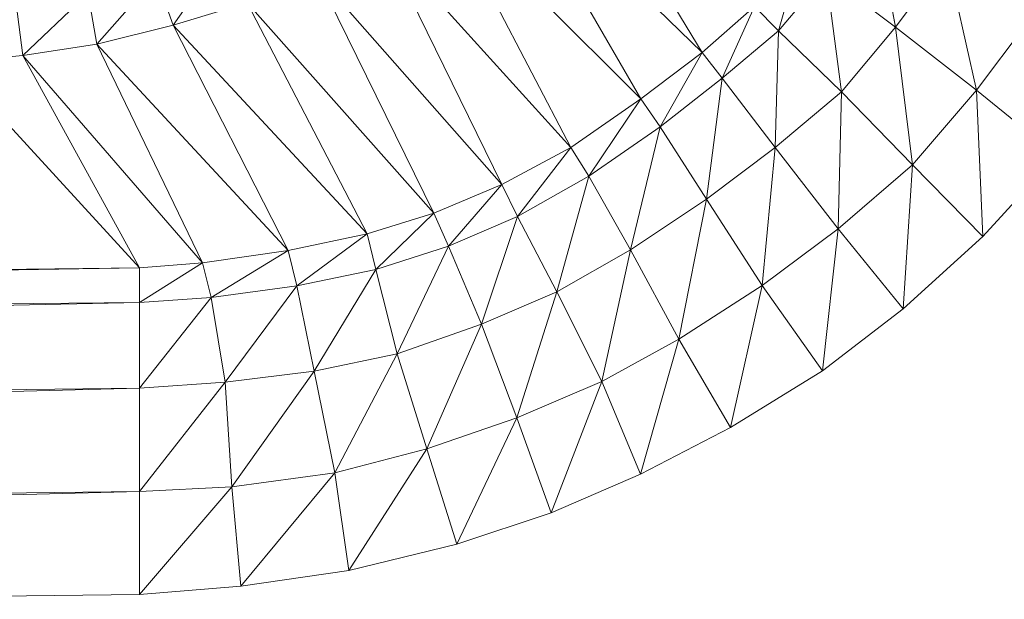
# Model space of a CAD drawing. Header units: metres. Extents: x 391.1 to 427.5, y 12.7 to 29.9.
# Tile 109 of 252: x 408.8315 to 408.8701, y 20.9389 to 20.9617. Entities that reach past the tile are written whole.
import ezdxf

# ---------------------------------------------------------------- set-up
doc = ezdxf.new("R2010")
doc.units = ezdxf.units.M
doc.layers.add('02_MOBILIARIO', color=7, linetype='Continuous', lineweight=18)

# ---------------------------------------------------------------- blocks, each defined once
blk = doc.blocks.new('Family - Plats de dutxa PS-1-153387-01_CLI_AIRE_PS1')
at = {"layer": '02_MOBILIARIO', "color": 253, "true_color": 0xaaaaaa}
for p, q in [((0.720739, 0.089503), (0.726512, 0.079888)), ((0.726512, 0.079888), (0.720739, 0.089503)), ((0.718593, 0.08762), (0.724113, 0.078071)), ((0.726512, 0.079888), (0.718593, 0.08762)), ((0.724113, 0.078071), (0.718593, 0.08762)), ((0.718593, 0.08762), (0.726512, 0.079888)), ((0.716282, 0.085885), (0.721359, 0.076167)), ((0.724113, 0.078071), (0.716282, 0.085885)), ((0.721359, 0.076167), (0.716282, 0.085885)), ((0.716282, 0.085885), (0.724113, 0.078071)), ((0.734098, 0.080879), (0.733289, 0.085391)), ((0.733289, 0.085391), (0.734098, 0.080879)), ((0.713916, 0.084383), (0.71865, 0.074717)), ((0.721359, 0.076167), (0.713916, 0.084383)), ((0.71865, 0.074717), (0.713916, 0.084383)), ((0.713916, 0.084383), (0.721359, 0.076167)), ((0.707717, 0.083745), (0.705764, 0.080968)), ((0.705764, 0.080968), (0.707717, 0.083745)), ((0.729514, 0.080744), (0.73037, 0.083746)), ((0.73037, 0.083746), (0.729514, 0.080744)), ((0.734098, 0.080879), (0.736121, 0.083575)), ((0.736121, 0.083575), (0.734098, 0.080879)), ((0.737277, 0.078407), (0.736121, 0.083575)), ((0.736121, 0.083575), (0.737277, 0.078407)), ((0.705088, 0.082845), (0.702759, 0.080218)), ((0.702759, 0.080218), (0.705088, 0.082845)), ((0.705764, 0.080968), (0.705088, 0.082845)), ((0.705088, 0.082845), (0.705764, 0.080968)), ((0.711361, 0.082995), (0.715984, 0.073589)), ((0.71865, 0.074717), (0.711361, 0.082995)), ((0.715984, 0.073589), (0.711361, 0.082995)), ((0.711361, 0.082995), (0.71865, 0.074717)), ((0.729514, 0.080744), (0.731375, 0.082953)), ((0.731375, 0.082953), (0.729514, 0.080744)), ((0.734098, 0.080879), (0.731375, 0.082953)), ((0.731985, 0.078353), (0.731375, 0.082953)), ((0.731375, 0.082953), (0.734098, 0.080879)), ((0.731375, 0.082953), (0.731985, 0.078353)), ((0.702421, 0.082207), (0.699866, 0.079767)), ((0.699866, 0.079767), (0.702421, 0.082207)), ((0.702759, 0.080218), (0.702421, 0.082207)), ((0.702421, 0.082207), (0.702759, 0.080218)), ((0.699866, 0.079767), (0.699603, 0.081794)), ((0.699603, 0.081794), (0.699866, 0.079767)), ((0.705764, 0.080968), (0.708656, 0.081832)), ((0.708656, 0.081832), (0.705764, 0.080968)), ((0.708656, 0.081832), (0.713367, 0.072774)), ((0.715984, 0.073589), (0.708656, 0.081832)), ((0.713367, 0.072774), (0.708656, 0.081832)), ((0.708656, 0.081832), (0.715984, 0.073589)), ((0.726512, 0.079888), (0.72857, 0.081688)), ((0.72857, 0.081688), (0.726512, 0.079888)), ((0.72857, 0.081688), (0.727305, 0.078883)), ((0.727305, 0.078883), (0.72857, 0.081688)), ((0.729514, 0.080744), (0.72857, 0.081688)), ((0.729514, 0.080744), (0.72857, 0.081688)), ((0.737277, 0.078407), (0.739508, 0.081384)), ((0.739508, 0.081384), (0.737277, 0.078407)), ((0.702759, 0.080218), (0.705764, 0.080968)), ((0.705764, 0.080968), (0.702759, 0.080218)), ((0.705764, 0.080968), (0.710273, 0.072128)), ((0.713367, 0.072774), (0.705764, 0.080968)), ((0.710273, 0.072128), (0.705764, 0.080968)), ((0.705764, 0.080968), (0.713367, 0.072774)), ((0.731985, 0.078353), (0.734098, 0.080879)), ((0.734098, 0.080879), (0.731985, 0.078353)), ((0.737277, 0.078407), (0.734098, 0.080879)), ((0.734772, 0.075485), (0.734098, 0.080879)), ((0.734098, 0.080879), (0.737277, 0.078407)), ((0.734098, 0.080879), (0.734772, 0.075485)), ((0.727305, 0.078883), (0.729514, 0.080744)), ((0.729514, 0.080744), (0.727305, 0.078883)), ((0.729514, 0.080744), (0.729379, 0.07616)), ((0.729379, 0.07616), (0.729514, 0.080744)), ((0.731985, 0.078353), (0.729514, 0.080744)), ((0.731985, 0.078353), (0.729514, 0.080744)), ((0.699866, 0.079767), (0.702759, 0.080218)), ((0.702759, 0.080218), (0.699866, 0.079767)), ((0.702759, 0.080218), (0.706908, 0.071643)), ((0.710273, 0.072128), (0.702759, 0.080218)), ((0.706908, 0.071643), (0.702759, 0.080218)), ((0.702759, 0.080218), (0.710273, 0.072128)), ((0.697019, 0.07953), (0.699866, 0.079767)), ((0.699866, 0.079767), (0.697019, 0.07953)), ((0.699866, 0.079767), (0.704435, 0.071441)), ((0.706908, 0.071643), (0.699866, 0.079767)), ((0.704435, 0.071441), (0.699866, 0.079767)), ((0.699866, 0.079767), (0.706908, 0.071643)), ((0.724113, 0.078071), (0.726512, 0.079888)), ((0.726512, 0.079888), (0.724113, 0.078071)), ((0.726512, 0.079888), (0.724867, 0.076969)), ((0.724867, 0.076969), (0.726512, 0.079888)), ((0.727305, 0.078883), (0.726512, 0.079888)), ((0.726512, 0.079888), (0.727305, 0.078883)), ((0.704435, 0.071441), (0.697019, 0.07953)), ((0.697019, 0.07953), (0.704435, 0.071441)), ((0.724867, 0.076969), (0.727305, 0.078883)), ((0.727305, 0.078883), (0.724867, 0.076969)), ((0.727305, 0.078883), (0.726682, 0.074137)), ((0.726682, 0.074137), (0.727305, 0.078883)), ((0.729379, 0.07616), (0.727305, 0.078883)), ((0.727305, 0.078883), (0.729379, 0.07616)), ((0.721359, 0.076167), (0.724113, 0.078071)), ((0.724113, 0.078071), (0.721359, 0.076167)), ((0.724113, 0.078071), (0.722075, 0.075046)), ((0.722075, 0.075046), (0.724113, 0.078071)), ((0.724867, 0.076969), (0.724113, 0.078071)), ((0.724113, 0.078071), (0.724867, 0.076969)), ((0.729379, 0.07616), (0.731985, 0.078353)), ((0.731985, 0.078353), (0.729379, 0.07616)), ((0.731985, 0.078353), (0.731851, 0.072981)), ((0.731851, 0.072981), (0.731985, 0.078353)), ((0.734772, 0.075485), (0.731985, 0.078353)), ((0.734772, 0.075485), (0.731985, 0.078353)), ((0.734772, 0.075485), (0.737277, 0.078407)), ((0.737277, 0.078407), (0.734772, 0.075485)), ((0.740424, 0.075853), (0.737277, 0.078407)), ((0.737533, 0.072675), (0.737277, 0.078407)), ((0.737277, 0.078407), (0.740424, 0.075853)), ((0.737277, 0.078407), (0.737533, 0.072675)), ((0.722075, 0.075046), (0.724867, 0.076969)), ((0.724867, 0.076969), (0.722075, 0.075046)), ((0.724867, 0.076969), (0.7237, 0.072146)), ((0.7237, 0.072146), (0.724867, 0.076969)), ((0.726682, 0.074137), (0.724867, 0.076969)), ((0.724867, 0.076969), (0.726682, 0.074137)), ((0.71865, 0.074717), (0.721359, 0.076167)), ((0.721359, 0.076167), (0.71865, 0.074717)), ((0.721359, 0.076167), (0.719267, 0.073463)), ((0.719267, 0.073463), (0.721359, 0.076167)), ((0.722075, 0.075046), (0.721359, 0.076167)), ((0.721359, 0.076167), (0.722075, 0.075046)), ((0.726682, 0.074137), (0.729379, 0.07616)), ((0.729379, 0.07616), (0.726682, 0.074137)), ((0.729379, 0.07616), (0.728874, 0.07075)), ((0.728874, 0.07075), (0.729379, 0.07616)), ((0.731851, 0.072981), (0.729379, 0.07616)), ((0.729379, 0.07616), (0.731851, 0.072981)), ((0.740424, 0.075853), (0.737533, 0.072675)), ((0.737533, 0.072675), (0.740424, 0.075853)), ((0.731851, 0.072981), (0.734772, 0.075485)), ((0.734772, 0.075485), (0.731851, 0.072981)), ((0.734772, 0.075485), (0.734405, 0.069834)), ((0.734405, 0.069834), (0.734772, 0.075485)), ((0.737533, 0.072675), (0.734772, 0.075485)), ((0.737533, 0.072675), (0.734772, 0.075485)), ((0.719267, 0.073463), (0.722075, 0.075046)), ((0.722075, 0.075046), (0.719267, 0.073463)), ((0.722075, 0.075046), (0.72081, 0.070502)), ((0.72081, 0.070502), (0.722075, 0.075046)), ((0.7237, 0.072146), (0.722075, 0.075046)), ((0.722075, 0.075046), (0.7237, 0.072146)), ((0.715984, 0.073589), (0.71865, 0.074717)), ((0.71865, 0.074717), (0.715984, 0.073589)), ((0.71865, 0.074717), (0.716562, 0.072298)), ((0.716562, 0.072298), (0.71865, 0.074717)), ((0.719267, 0.073463), (0.71865, 0.074717)), ((0.71865, 0.074717), (0.719267, 0.073463)), ((0.7237, 0.072146), (0.726682, 0.074137)), ((0.726682, 0.074137), (0.7237, 0.072146)), ((0.726682, 0.074137), (0.725607, 0.068643)), ((0.725607, 0.068643), (0.726682, 0.074137)), ((0.728874, 0.07075), (0.726682, 0.074137)), ((0.726682, 0.074137), (0.728874, 0.07075)), ((0.713367, 0.072774), (0.715984, 0.073589)), ((0.715984, 0.073589), (0.713367, 0.072774)), ((0.715984, 0.073589), (0.713706, 0.071381)), ((0.713706, 0.071381), (0.715984, 0.073589)), ((0.716562, 0.072298), (0.715984, 0.073589)), ((0.715984, 0.073589), (0.716562, 0.072298)), ((0.716562, 0.072298), (0.719267, 0.073463)), ((0.719267, 0.073463), (0.716562, 0.072298)), ((0.719267, 0.073463), (0.717854, 0.069232)), ((0.717854, 0.069232), (0.719267, 0.073463)), ((0.72081, 0.070502), (0.719267, 0.073463)), ((0.719267, 0.073463), (0.72081, 0.070502)), ((0.713367, 0.072774), (0.710273, 0.072128)), ((0.713367, 0.072774), (0.710273, 0.072128)), ((0.713367, 0.072774), (0.710613, 0.070736)), ((0.710613, 0.070736), (0.713367, 0.072774)), ((0.713367, 0.072774), (0.713706, 0.071381)), ((0.713367, 0.072774), (0.713706, 0.071381)), ((0.728874, 0.07075), (0.731851, 0.072981)), ((0.731851, 0.072981), (0.728874, 0.07075)), ((0.731851, 0.072981), (0.731232, 0.067405)), ((0.731232, 0.067405), (0.731851, 0.072981)), ((0.734405, 0.069834), (0.731851, 0.072981)), ((0.731851, 0.072981), (0.734405, 0.069834)), ((0.737533, 0.072675), (0.734405, 0.069834)), ((0.734405, 0.069834), (0.737533, 0.072675)), ((0.713706, 0.071381), (0.716562, 0.072298)), ((0.716562, 0.072298), (0.713706, 0.071381)), ((0.716562, 0.072298), (0.714548, 0.06807)), ((0.714548, 0.06807), (0.716562, 0.072298)), ((0.717854, 0.069232), (0.716562, 0.072298)), ((0.716562, 0.072298), (0.717854, 0.069232)), ((0.706908, 0.071643), (0.710273, 0.072128)), ((0.710273, 0.072128), (0.706908, 0.071643)), ((0.710273, 0.072128), (0.707248, 0.070284)), ((0.707248, 0.070284), (0.710273, 0.072128)), ((0.710613, 0.070736), (0.710273, 0.072128)), ((0.710613, 0.070736), (0.710273, 0.072128)), ((0.72081, 0.070502), (0.7237, 0.072146)), ((0.7237, 0.072146), (0.72081, 0.070502)), ((0.7237, 0.072146), (0.722579, 0.06699)), ((0.722579, 0.06699), (0.7237, 0.072146)), ((0.725607, 0.068643), (0.7237, 0.072146)), ((0.7237, 0.072146), (0.725607, 0.068643)), ((0.704435, 0.071441), (0.706908, 0.071643)), ((0.706908, 0.071643), (0.704435, 0.070092)), ((0.704435, 0.070092), (0.706908, 0.071643)), ((0.706908, 0.071643), (0.704435, 0.071441)), ((0.707248, 0.070284), (0.706908, 0.071643)), ((0.706908, 0.071643), (0.707248, 0.070284)), ((0.704435, 0.071441), (0.409997, 0.066721)), ((0.704435, 0.071441), (0.409997, 0.06807)), ((0.409997, 0.066721), (0.704435, 0.071441)), ((0.704435, 0.071441), (0.409997, 0.06807)), ((0.704435, 0.071441), (0.704435, 0.070092)), ((0.704435, 0.071441), (0.704435, 0.070092)), ((0.710613, 0.070736), (0.713706, 0.071381)), ((0.710613, 0.070736), (0.713706, 0.071381)), ((0.713706, 0.071381), (0.711293, 0.067398)), ((0.711293, 0.067398), (0.713706, 0.071381)), ((0.714548, 0.06807), (0.713706, 0.071381)), ((0.713706, 0.071381), (0.714548, 0.06807)), ((0.707248, 0.070284), (0.710613, 0.070736)), ((0.710613, 0.070736), (0.707248, 0.070284)), ((0.710613, 0.070736), (0.707793, 0.066963)), ((0.707793, 0.066963), (0.710613, 0.070736)), ((0.711293, 0.067398), (0.710613, 0.070736)), ((0.710613, 0.070736), (0.711293, 0.067398)), ((0.725607, 0.068643), (0.728874, 0.07075)), ((0.728874, 0.07075), (0.725607, 0.068643)), ((0.728874, 0.07075), (0.727632, 0.065186)), ((0.727632, 0.065186), (0.728874, 0.07075)), ((0.731232, 0.067405), (0.728874, 0.07075)), ((0.728874, 0.07075), (0.731232, 0.067405)), ((0.717854, 0.069232), (0.72081, 0.070502)), ((0.72081, 0.070502), (0.717854, 0.069232)), ((0.72081, 0.070502), (0.719247, 0.065564)), ((0.719247, 0.065564), (0.72081, 0.070502)), ((0.722579, 0.06699), (0.72081, 0.070502)), ((0.72081, 0.070502), (0.722579, 0.06699)), ((0.409997, 0.066721), (0.704435, 0.070092)), ((0.704435, 0.070092), (0.409997, 0.063351)), ((0.409997, 0.063351), (0.704435, 0.070092)), ((0.409997, 0.066721), (0.704435, 0.070092)), ((0.704435, 0.070092), (0.707248, 0.070284)), ((0.707248, 0.070284), (0.704435, 0.066721)), ((0.704435, 0.066721), (0.707248, 0.070284)), ((0.707248, 0.070284), (0.704435, 0.070092)), ((0.704435, 0.066721), (0.704435, 0.070092)), ((0.704435, 0.070092), (0.704435, 0.066721)), ((0.707793, 0.066963), (0.707248, 0.070284)), ((0.707248, 0.070284), (0.707793, 0.066963)), ((0.734405, 0.069834), (0.731232, 0.067405)), ((0.731232, 0.067405), (0.734405, 0.069834)), ((0.714548, 0.06807), (0.717854, 0.069232)), ((0.717854, 0.069232), (0.714548, 0.06807)), ((0.717854, 0.069232), (0.715712, 0.064342)), ((0.715712, 0.064342), (0.717854, 0.069232)), ((0.719247, 0.065564), (0.717854, 0.069232)), ((0.717854, 0.069232), (0.719247, 0.065564)), ((0.722579, 0.06699), (0.725607, 0.068643)), ((0.725607, 0.068643), (0.722579, 0.06699)), ((0.725607, 0.068643), (0.724098, 0.06335)), ((0.724098, 0.06335), (0.725607, 0.068643)), ((0.727632, 0.065186), (0.725607, 0.068643)), ((0.725607, 0.068643), (0.727632, 0.065186)), ((0.711293, 0.067398), (0.714548, 0.06807)), ((0.714548, 0.06807), (0.711293, 0.067398)), ((0.714548, 0.06807), (0.712103, 0.063409)), ((0.712103, 0.063409), (0.714548, 0.06807)), ((0.715712, 0.064342), (0.714548, 0.06807)), ((0.714548, 0.06807), (0.715712, 0.064342)), ((0.707793, 0.066963), (0.711293, 0.067398)), ((0.711293, 0.067398), (0.707793, 0.066963)), ((0.711293, 0.067398), (0.708066, 0.062863)), ((0.708066, 0.062863), (0.711293, 0.067398)), ((0.712103, 0.063409), (0.711293, 0.067398)), ((0.711293, 0.067398), (0.712103, 0.063409)), ((0.731232, 0.067405), (0.727632, 0.065186)), ((0.727632, 0.065186), (0.731232, 0.067405)), ((0.704435, 0.066721), (0.707793, 0.066963)), ((0.707793, 0.066963), (0.704435, 0.062676)), ((0.704435, 0.062676), (0.707793, 0.066963)), ((0.707793, 0.066963), (0.704435, 0.066721)), ((0.708066, 0.062863), (0.707793, 0.066963)), ((0.707793, 0.066963), (0.708066, 0.062863)), ((0.719247, 0.065564), (0.722579, 0.06699)), ((0.722579, 0.06699), (0.719247, 0.065564)), ((0.722579, 0.06699), (0.720586, 0.061837)), ((0.720586, 0.061837), (0.722579, 0.06699)), ((0.724098, 0.06335), (0.722579, 0.06699)), ((0.722579, 0.06699), (0.724098, 0.06335)), ((0.704435, 0.066721), (0.409997, 0.059306)), ((0.704435, 0.066721), (0.409997, 0.063351)), ((0.409997, 0.059306), (0.704435, 0.066721)), ((0.704435, 0.066721), (0.409997, 0.063351)), ((0.704435, 0.066721), (0.704435, 0.062676)), ((0.704435, 0.066721), (0.704435, 0.062676)), ((0.715712, 0.064342), (0.719247, 0.065564)), ((0.719247, 0.065564), (0.715712, 0.064342)), ((0.719247, 0.065564), (0.716891, 0.060607)), ((0.716891, 0.060607), (0.719247, 0.065564)), ((0.720586, 0.061837), (0.719247, 0.065564)), ((0.719247, 0.065564), (0.720586, 0.061837)), ((0.727632, 0.065186), (0.724098, 0.06335)), ((0.724098, 0.06335), (0.727632, 0.065186)), ((0.712103, 0.063409), (0.715712, 0.064342)), ((0.715712, 0.064342), (0.712103, 0.063409)), ((0.715712, 0.064342), (0.71265, 0.059582)), ((0.71265, 0.059582), (0.715712, 0.064342)), ((0.716891, 0.060607), (0.715712, 0.064342)), ((0.715712, 0.064342), (0.716891, 0.060607)), ((0.708066, 0.062863), (0.712103, 0.063409)), ((0.712103, 0.063409), (0.708066, 0.062863)), ((0.712103, 0.063409), (0.708408, 0.058967)), ((0.708408, 0.058967), (0.712103, 0.063409)), ((0.71265, 0.059582), (0.712103, 0.063409)), ((0.712103, 0.063409), (0.71265, 0.059582)), ((0.724098, 0.06335), (0.720586, 0.061837)), ((0.720586, 0.061837), (0.724098, 0.06335)), ((0.409997, 0.059306), (0.704435, 0.062676)), ((0.704435, 0.062676), (0.409997, 0.055261)), ((0.409997, 0.055261), (0.704435, 0.062676)), ((0.409997, 0.059306), (0.704435, 0.062676)), ((0.704435, 0.062676), (0.708066, 0.062863)), ((0.708066, 0.062863), (0.704435, 0.058632)), ((0.704435, 0.058632), (0.708066, 0.062863)), ((0.708066, 0.062863), (0.704435, 0.062676)), ((0.704435, 0.058632), (0.704435, 0.062676)), ((0.704435, 0.062676), (0.704435, 0.058632)), ((0.708408, 0.058967), (0.708066, 0.062863)), ((0.708066, 0.062863), (0.708408, 0.058967)), ((0.720586, 0.061837), (0.716891, 0.060607)), ((0.716891, 0.060607), (0.720586, 0.061837)), ((0.716891, 0.060607), (0.71265, 0.059582)), ((0.71265, 0.059582), (0.716891, 0.060607)), ((0.71265, 0.059582), (0.708408, 0.058967)), ((0.708408, 0.058967), (0.71265, 0.059582)), ((0.708408, 0.058967), (0.704435, 0.058632)), ((0.704435, 0.058632), (0.708408, 0.058967)), ((0.704435, 0.058632), (0.409997, 0.055261)), ((0.704435, 0.058632), (0.409997, 0.055261))]:
    blk.add_line(p, q, dxfattribs=at)
blk = doc.blocks.new('LONDR55-XX_ZZ-ARQ-CAA-M3D-Londres55_ifc-1-01_CLI_AIRE_PS1')
at = {"layer": '02_MOBILIARIO', "color": 253, "lineweight": 18, "true_color": 0xaaaaaa}
blk.add_blockref('Family - Plats de dutxa PS-1-153387-01_CLI_AIRE_PS1', (408.131716, 20.880476), dxfattribs=at)

msp = doc.modelspace()

# ---------------------------------------------------------------- block references
at = {"lineweight": 5}
msp.add_blockref('LONDR55-XX_ZZ-ARQ-CAA-M3D-Londres55_ifc-1-01_CLI_AIRE_PS1', (0, 0), dxfattribs=at)

doc.saveas('drawing.dxf')
